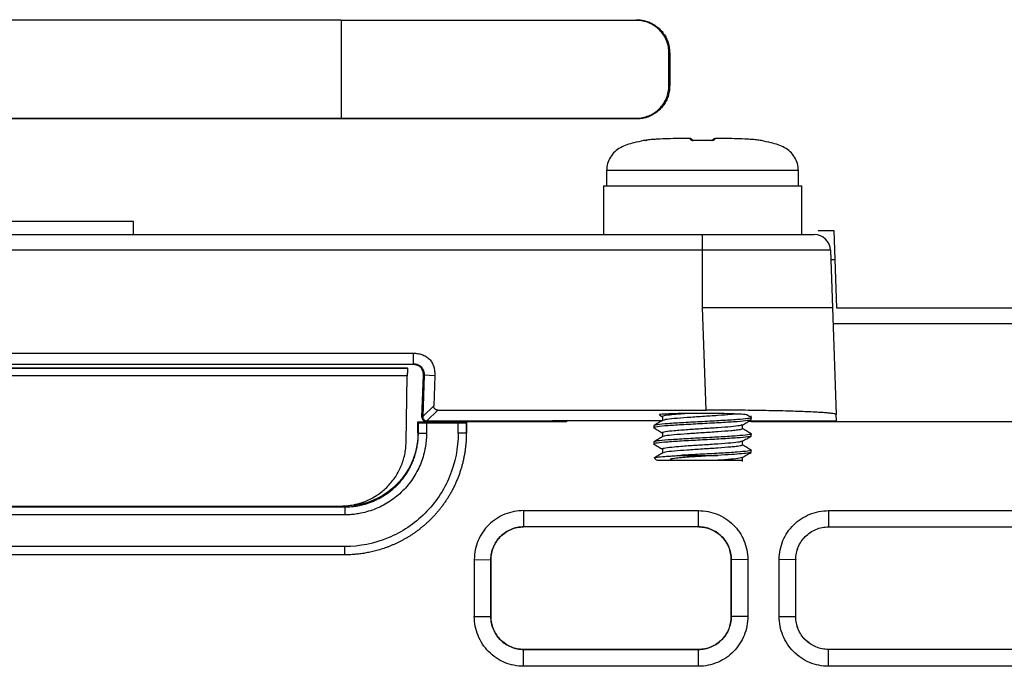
# Model space of a CAD drawing. Header units: millimetres. Extents: x -1111 to 1147, y -743 to 1146.
# Tile 51 of 203: x 219 to 280, y -507 to -468. Entities that reach past the tile are written whole.
import ezdxf

# ---------------------------------------------------------------- set-up
doc = ezdxf.new("R2010")
doc.units = ezdxf.units.MM

msp = doc.modelspace()

# ---------------------------------------------------------------- linework, layer by layer
at = {"color": 7, "linetype": 'Continuous', "lineweight": 25}
for p, q in [((238.876, -467.718), (199.329, -467.718)), ((238.876, -467.718), (238.876, -473.747)), ((257.034, -467.726), (238.876, -467.726)), ((257.034, -467.726), (257.034, -467.684)), ((259.042, -471.734), (259.044, -469.735)), ((259.044, -469.735), (259.086, -469.735)), ((259.086, -469.735), (259.086, -471.734)), ((259.042, -471.734), (259.086, -471.734)), ((257.034, -473.785), (181.034, -473.785)), ((199.329, -473.747), (238.876, -473.747)), ((238.876, -473.74), (257.034, -473.74)), ((257.034, -473.74), (257.034, -473.785)), ((260.314, -474.983), (260.259, -474.983)), ((260.319, -474.983), (260.261, -474.983)), ((261.955, -474.983), (261.897, -474.983)), ((261.955, -474.983), (261.9, -474.983)), ((255.207, -476.955), (255.207, -477.893)), ((267.007, -477.893), (267.007, -476.955)), ((255.007, -477.893), (255.007, -480.893)), ((255.007, -477.893), (267.207, -477.893)), ((267.207, -480.893), (267.207, -477.893)), ((226.102, -480.894), (226.102, -480.093)), ((177.097, -480.893), (261.107, -480.893)), ((261.107, -481.858), (261.107, -480.893)), ((268.224, -480.643), (269.186, -480.643)), ((269.186, -480.643), (269.352, -485.393)), ((261.107, -481.858), (177.097, -481.858)), ((261.107, -485.393), (261.107, -481.858)), ((268.979, -481.858), (269.102, -485.393)), ((269.25, -482.453), (268.999, -482.453)), ((261.327, -491.691), (261.107, -485.393)), ((269.102, -485.393), (269.332, -491.97)), ((269.352, -485.393), (329.605, -485.393)), ((329.553, -486.393), (269.137, -486.393)), ((194.904, -488.19), (243.3, -488.19)), ((243.3, -488.19), (243.3, -488.836)), ((194.904, -488.871), (243.3, -488.871)), ((195.25, -489.088), (242.955, -489.088)), ((195.25, -489.102), (242.954, -489.102)), ((242.954, -489.102), (242.955, -489.088)), ((243.3, -488.836), (243.3, -488.871)), ((243.815, -489.106), (243.814, -489.131)), ((242.946, -489.584), (195.258, -489.584)), ((242.875, -493.658), (242.946, -489.584)), ((243.849, -492.13), (243.94, -489.549)), ((243.989, -489.551), (243.894, -492.087)), ((243.989, -489.551), (243.94, -489.549)), ((244.638, -489.574), (243.989, -489.551)), ((244.638, -489.574), (244.573, -491.432)), ((243.894, -492.087), (244.573, -491.432)), ((244.823, -491.691), (244.143, -492.346)), ((244.823, -491.691), (261.327, -491.691)), ((243.602, -492.403), (243.628, -492.456)), ((243.602, -492.403), (246.602, -492.403)), ((243.602, -493.086), (243.602, -492.403)), ((243.849, -492.13), (243.894, -492.087)), ((244.143, -492.346), (244.099, -492.388)), ((251.504, -492.388), (244.099, -492.388)), ((244.143, -492.346), (252.298, -492.346)), ((246.602, -492.403), (246.576, -492.456)), ((246.602, -493.086), (246.602, -492.403)), ((252.73, -492.403), (246.602, -492.403)), ((251.503, -492.381), (251.73, -492.381)), ((251.504, -492.388), (251.503, -492.381)), ((251.73, -492.378), (251.73, -492.403)), ((258.629, -492.343), (252.73, -492.343)), ((252.73, -492.343), (252.73, -492.403)), ((258.477, -491.998), (258.648, -492.098)), ((258.648, -492.09), (258.648, -492.331)), ((269.346, -492.388), (263.926, -492.388)), ((283.829, -492.403), (264.099, -492.403)), ((264.107, -492.277), (264.107, -492.044)), ((269.345, -492.346), (269.332, -491.97)), ((269.346, -492.388), (269.345, -492.346)), ((243.628, -493.113), (243.628, -492.456)), ((244.128, -492.473), (244.128, -493.104)), ((244.128, -492.473), (246.076, -492.473)), ((246.076, -493.104), (246.076, -492.473)), ((246.576, -492.456), (246.576, -493.113)), ((258.107, -492.652), (258.107, -492.777)), ((263.565, -492.842), (263.565, -492.598)), ((243.628, -493.113), (243.602, -493.086)), ((246.602, -493.086), (246.576, -493.113)), ((258.648, -493.09), (258.648, -493.331)), ((263.565, -493.842), (263.565, -493.598)), ((264.107, -493.277), (264.107, -493.152)), ((258.107, -493.652), (258.107, -493.777)), ((258.648, -494.09), (258.648, -494.331)), ((264.107, -494.277), (264.107, -494.152)), ((258.407, -494.777), (259.859, -494.777)), ((259.75, -494.477), (262.04, -494.477)), ((259.859, -494.777), (260.148, -494.777)), ((263.565, -494.842), (263.565, -494.598)), ((199.102, -497.642), (239.102, -497.642)), ((199.329, -497.588), (238.876, -497.588)), ((239.102, -497.588), (239.102, -497.642)), ((250.102, -497.871), (260.858, -497.871)), ((250.102, -497.871), (250.102, -498.871)), ((260.858, -498.871), (260.858, -497.871)), ((268.858, -497.871), (311.277, -497.871)), ((268.858, -497.871), (268.858, -498.871)), ((239.102, -498.133), (199.102, -498.133)), ((260.858, -498.871), (250.102, -498.871)), ((268.858, -498.871), (311.277, -498.871)), ((239.102, -500.081), (199.103, -500.081)), ((239.102, -500.59), (199.102, -500.59)), ((239.102, -500.59), (239.102, -500.59)), ((247.067, -500.872), (247.067, -504.374)), ((247.067, -500.872), (248.085, -500.89)), ((248.085, -500.89), (248.087, -500.887)), ((248.085, -500.89), (248.085, -504.391)), ((248.086, -504.389), (248.087, -500.887)), ((262.873, -500.887), (262.874, -504.389)), ((262.873, -500.887), (262.875, -500.89)), ((263.893, -500.872), (262.875, -500.89)), ((265.823, -504.374), (265.823, -500.872)), ((266.84, -500.89), (265.823, -500.872)), ((266.843, -500.887), (266.84, -500.89)), ((266.84, -504.391), (266.84, -500.89)), ((266.842, -504.389), (266.843, -500.887)), ((247.067, -504.374), (248.085, -504.391)), ((248.085, -504.391), (248.086, -504.389)), ((262.874, -504.389), (262.875, -504.391)), ((263.893, -504.374), (262.875, -504.391)), ((265.823, -504.374), (266.84, -504.391)), ((266.84, -504.391), (266.842, -504.389)), ((250.102, -506.41), (250.102, -506.407)), ((260.858, -506.407), (250.102, -506.407)), ((250.102, -507.444), (250.102, -506.41)), ((250.102, -506.41), (260.858, -506.41)), ((260.858, -506.407), (260.858, -506.41)), ((260.858, -507.444), (260.858, -506.41)), ((268.858, -506.41), (268.858, -506.407)), ((311.094, -506.407), (268.858, -506.407)), ((268.858, -507.444), (268.858, -506.41)), ((311.094, -506.41), (268.858, -506.41)), ((260.858, -507.444), (250.102, -507.444)), ((311.094, -507.444), (268.858, -507.444))]:
    msp.add_line(p, q, dxfattribs=at)
at = {"color": 250, "linetype": 'Continuous', "lineweight": 25}
for p, q in [((264.733, -475.118), (264.723, -475.122)), ((267.007, -476.955), (255.207, -476.955)), ((264.091, -492.346), (269.345, -492.346))]:
    msp.add_line(p, q, dxfattribs=at)
at = {"color": 7, "linetype": 'Continuous', "lineweight": 25, "flags": 128}
for points in [[(260.584, -475.122), (260.584, -475.12), (260.585, -475.118), (260.586, -475.118), (260.586, -475.118)], [(261.63, -475.122), (261.63, -475.12), (261.629, -475.118), (261.628, -475.118), (261.628, -475.118)]]:
    msp.add_lwpolyline(points, dxfattribs=at)
at = {"color": 7, "linetype": 'Continuous', "lineweight": 25}
for centre, radius, start, end in [((257.517, -475.313), 0.2, 71.51196, 100.65721), ((267.979, -481.893), 1, 2, 90), ((258.407, -494.477), 0.3, 212.51646, 270)]:
    msp.add_arc(centre, radius, start, end, dxfattribs=at)
at = {"color": 250, "linetype": 'Continuous', "lineweight": 25}
for centre, radius, start, end in [((260.421, -475.281), 0.195, 60.64115, 93.31371), ((261.793, -475.281), 0.195, 86.68756, 118.91256), ((264.682, -475.317), 0.2, 78.30868, 86.27611)]:
    msp.add_arc(centre, radius, start, end, dxfattribs=at)
at = {"color": 7, "linetype": 'Continuous', "lineweight": 25}
for centre, major_axis, ratio, start_param, end_param in [((244.099, -492.139), (0.25, 0), 0.998737, 3.10673, 4.71239), ((244.144, -492.096), (0.135, 0.211), 0.997217, 2.103025, 3.708685), ((252.73, -492.378), (1, 0), 0.034905, 2.017409, 3.16779), ((252.73, -492.378), (1, 0), 0.034905, 1.570797, 2.017409)]:
    msp.add_ellipse(centre, major_axis=major_axis, ratio=ratio, start_param=start_param, end_param=end_param, dxfattribs=at)
for points, knots in [([(257.034, -467.684), (257.086, -467.685), (257.189, -467.687), (257.341, -467.702), (257.488, -467.728), (257.632, -467.763), (257.77, -467.809), (257.904, -467.865), (258.034, -467.931), (258.159, -468.008), (258.28, -468.094), (258.396, -468.191), (258.548, -468.336), (258.72, -468.537), (258.885, -468.808), (259.002, -469.099), (259.074, -469.411), (259.082, -469.626), (259.086, -469.735)], [0, 0, 0, 0, 0.048316, 0.0954662, 0.1416764, 0.1871867, 0.2322478, 0.2771184, 0.3220603, 0.3673342, 0.4131948, 0.4598877, 0.5076453, 0.6078116, 0.7046433, 0.8006138, 0.8982616, 1, 1, 1, 1]), ([(259.044, -469.735), (259.044, -469.602), (259.031, -469.472), (258.98, -469.215), (258.941, -469.088), (258.84, -468.844), (258.779, -468.729), (258.634, -468.51), (258.549, -468.406), (258.364, -468.22), (258.263, -468.137), (258.044, -467.99), (257.926, -467.928), (257.563, -467.778), (257.299, -467.726), (257.034, -467.726)], [0, 0, 0, 0, 0.125, 0.125, 0.25, 0.25, 0.375, 0.375, 0.5, 0.5, 0.625, 0.625, 0.75, 0.75, 1, 1, 1, 1]), ([(259.086, -471.734), (259.085, -471.786), (259.084, -471.889), (259.068, -472.041), (259.043, -472.188), (259.007, -472.331), (258.961, -472.47), (258.905, -472.604), (258.839, -472.734), (258.763, -472.859), (258.676, -472.979), (258.579, -473.096), (258.434, -473.247), (258.233, -473.419), (257.962, -473.584), (257.671, -473.701), (257.359, -473.773), (257.144, -473.781), (257.034, -473.785)], [0, 0, 0, 0, 0.048323, 0.095479, 0.141694, 0.187206, 0.232267, 0.277136, 0.322075, 0.367343, 0.413196, 0.45988, 0.507627, 0.607796, 0.704631, 0.800606, 0.898257, 1, 1, 1, 1]), ([(257.034, -473.74), (257.167, -473.74), (257.297, -473.727), (257.553, -473.676), (257.681, -473.637), (257.924, -473.537), (258.039, -473.476), (258.258, -473.331), (258.362, -473.246), (258.547, -473.062), (258.631, -472.961), (258.777, -472.742), (258.84, -472.625), (258.99, -472.263), (259.042, -471.999), (259.042, -471.734)], [0, 0, 0, 0, 0.125, 0.125, 0.25, 0.25, 0.375, 0.375, 0.5, 0.5, 0.625, 0.625, 0.75, 0.75, 1, 1, 1, 1]), ([(257.481, -475.119), (257.282, -475.163), (256.797, -475.269), (256.175, -475.45), (255.7, -475.791), (255.429, -476.127), (255.242, -476.524), (255.219, -476.812), (255.207, -476.955)], [0, 0, 0, 0, 0.191327, 0.465197, 0.597002, 0.731994, 0.866619, 1, 1, 1, 1]), ([(257.711, -475.087), (257.661, -475.095), (257.611, -475.103), (257.526, -475.118), (257.494, -475.123), (257.491, -475.122)], [0, 0, 0, 0, 0.5, 0.5, 1, 1, 1, 1]), ([(257.592, -475.106), (257.621, -475.101), (257.658, -475.095), (257.699, -475.089), (257.709, -475.087), (257.711, -475.087)], [0, 0, 0, 0, 0.751904, 0.950255, 1, 1, 1, 1]), ([(260.259, -474.983), (259.834, -474.987), (259.408, -474.993), (258.77, -475.013), (258.558, -475.021), (258.239, -475.038), (258.133, -475.044), (257.921, -475.06), (257.815, -475.071), (257.711, -475.087)], [0, 0, 0, 0, 0.5, 0.5, 0.75, 0.75, 0.875, 0.875, 1, 1, 1, 1]), ([(260.41, -475.087), (260.396, -475.071), (260.388, -475.06), (260.373, -475.044), (260.366, -475.038), (260.35, -475.021), (260.342, -475.013), (260.323, -474.993), (260.317, -474.987), (260.314, -474.983)], [0, 0, 0, 0, 0.125, 0.125, 0.25, 0.25, 0.5, 0.5, 1, 1, 1, 1]), ([(260.584, -475.122), (260.532, -475.123), (260.486, -475.118), (260.43, -475.103), (260.417, -475.095), (260.41, -475.087)], [0, 0, 0, 0, 0.5, 0.5, 1, 1, 1, 1]), ([(260.456, -475.042), (260.459, -475.044), (260.466, -475.051), (260.477, -475.062), (260.524, -475.109), (260.53, -475.115)], [0, 0, 0, 0, 0.236624, 0.896176, 1, 1, 1, 1]), ([(260.586, -475.118), (260.579, -475.118), (260.564, -475.118), (260.543, -475.117), (260.525, -475.115), (260.514, -475.113), (260.514, -475.113), (260.514, -475.113)], [0, 0, 0, 0, 0.152448, 0.349785, 0.556096, 0.79275, 1, 1, 1, 1]), ([(261.7, -475.113), (261.7, -475.113), (261.702, -475.112), (261.695, -475.114), (261.679, -475.116), (261.657, -475.118), (261.639, -475.118), (261.629, -475.118), (261.628, -475.118)], [0, 0, 0, 0, 0.056503, 0.349001, 0.573028, 0.766478, 0.975488, 1, 1, 1, 1]), ([(261.804, -475.087), (261.797, -475.095), (261.784, -475.103), (261.728, -475.118), (261.682, -475.123), (261.63, -475.122)], [0, 0, 0, 0, 0.5, 0.5, 1, 1, 1, 1]), ([(261.684, -475.115), (261.69, -475.109), (261.737, -475.062), (261.748, -475.051), (261.755, -475.044), (261.757, -475.042)], [0, 0, 0, 0, 0.103588, 0.763313, 1, 1, 1, 1]), ([(261.9, -474.983), (261.897, -474.987), (261.891, -474.993), (261.872, -475.013), (261.864, -475.021), (261.848, -475.038), (261.841, -475.044), (261.826, -475.06), (261.818, -475.071), (261.804, -475.087)], [0, 0, 0, 0, 0.5, 0.5, 0.75, 0.75, 0.875, 0.875, 1, 1, 1, 1]), ([(264.503, -475.087), (264.399, -475.071), (264.293, -475.06), (264.081, -475.044), (263.975, -475.038), (263.656, -475.021), (263.444, -475.013), (262.806, -474.993), (262.38, -474.987), (261.955, -474.983)], [0, 0, 0, 0, 0.125, 0.125, 0.25, 0.25, 0.5, 0.5, 1, 1, 1, 1]), ([(264.723, -475.122), (264.72, -475.123), (264.688, -475.118), (264.603, -475.103), (264.553, -475.095), (264.503, -475.087)], [0, 0, 0, 0, 0.5, 0.5, 1, 1, 1, 1]), ([(267.007, -476.955), (266.995, -476.812), (266.972, -476.524), (266.785, -476.127), (266.514, -475.791), (266.038, -475.45), (265.417, -475.269), (264.932, -475.163), (264.733, -475.119)], [0, 0, 0, 0, 0.133381, 0.268006, 0.402998, 0.534803, 0.808673, 1, 1, 1, 1]), ([(226.102, -480.093), (226.102, -480.093), (225.92, -480.093), (225.219, -480.093), (224.7, -480.093), (223.404, -480.093), (222.627, -480.093), (220.934, -480.093), (220.018, -480.093), (218.186, -480.093), (217.27, -480.093), (215.577, -480.093), (214.8, -480.093), (213.504, -480.093), (212.986, -480.093), (212.284, -480.093), (212.102, -480.093), (212.102, -480.093)], [0, 0, 0, 0, 0.125, 0.125, 0.25, 0.25, 0.375, 0.375, 0.5, 0.5, 0.625, 0.625, 0.75, 0.75, 0.875, 0.875, 1, 1, 1, 1]), ([(261.107, -480.893), (261.198, -480.893), (261.379, -480.893), (261.65, -480.893), (261.92, -480.893), (262.189, -480.893), (262.589, -480.893), (263.113, -480.893), (263.748, -480.893), (264.359, -480.893), (265.13, -480.893), (266.006, -480.893), (266.72, -480.893), (267.182, -480.893), (267.47, -480.893), (267.696, -480.893), (267.841, -480.893), (267.925, -480.893), (267.971, -480.893), (267.976, -480.893), (267.979, -480.893)], [0, 0, 0, 0, 0.0251841, 0.0503267, 0.0754669, 0.100644, 0.125897, 0.1883661, 0.2506755, 0.3132146, 0.3759892, 0.5004288, 0.6256075, 0.6880961, 0.7504461, 0.8127341, 0.8752831, 0.9169103, 0.9584237, 1, 1, 1, 1]), ([(268.979, -481.858), (268.979, -481.858), (268.587, -481.858), (266.833, -481.858), (264.156, -481.858), (262.099, -481.858), (261.107, -481.858)], [0, 0, 0, 0, 0.240049, 0.5, 0.759962, 1, 1, 1, 1]), ([(269.102, -485.393), (269.101, -485.393), (269.099, -485.393), (269.083, -485.393), (269.058, -485.393), (269.022, -485.393), (268.977, -485.392), (268.923, -485.392), (268.859, -485.392), (268.786, -485.392), (268.704, -485.392), (268.613, -485.392), (268.514, -485.392), (268.407, -485.392), (268.292, -485.392), (268.169, -485.392), (268.039, -485.392), (267.902, -485.392), (267.757, -485.392), (267.607, -485.393), (267.449, -485.393), (267.286, -485.393), (267.117, -485.393), (266.942, -485.393), (266.707, -485.393), (266.401, -485.393), (266.015, -485.393), (265.605, -485.392), (265.173, -485.392), (264.72, -485.392), (264.248, -485.392), (263.757, -485.392), (263.251, -485.392), (262.73, -485.392), (262.198, -485.393), (261.655, -485.393), (261.29, -485.393), (261.107, -485.393)], [0, 0, 0, 0, 0.022891, 0.045678, 0.068359, 0.090936, 0.113408, 0.135775, 0.158037, 0.180195, 0.202248, 0.224196, 0.24604, 0.26778, 0.289415, 0.310945, 0.332372, 0.353694, 0.374911, 0.396025, 0.417035, 0.43794, 0.458741, 0.479439, 0.500033, 0.539589, 0.579527, 0.619847, 0.66055, 0.701637, 0.743107, 0.78496, 0.827199, 0.869821, 0.912829, 0.956222, 1, 1, 1, 1]), ([(243.3, -488.19), (243.348, -488.191), (243.442, -488.193), (243.58, -488.209), (243.713, -488.235), (243.889, -488.287), (244.098, -488.381), (244.313, -488.55), (244.475, -488.771), (244.578, -489.024), (244.636, -489.297), (244.637, -489.48), (244.638, -489.574)], [0, 0, 0, 0, 0.065159, 0.12833, 0.189921, 0.25037, 0.379432, 0.500126, 0.620432, 0.749597, 0.871498, 1, 1, 1, 1]), ([(242.954, -489.102), (242.954, -489.103), (242.954, -489.105), (242.954, -489.124), (242.954, -489.152), (242.953, -489.193), (242.952, -489.255), (242.95, -489.341), (242.948, -489.458), (242.947, -489.542), (242.946, -489.584)], [0, 0, 0, 0, 0.1015395, 0.1998954, 0.2975146, 0.3968982, 0.5004195, 0.6702212, 0.8329306, 1, 1, 1, 1]), ([(243.3, -488.836), (243.33, -488.837), (243.391, -488.839), (243.481, -488.856), (243.571, -488.883), (243.657, -488.922), (243.736, -488.973), (243.815, -489.043), (243.892, -489.142), (243.952, -489.27), (243.987, -489.411), (243.988, -489.505), (243.989, -489.551)], [0, 0, 0, 0, 0.079918, 0.162227, 0.246139, 0.330822, 0.415483, 0.499437, 0.611936, 0.749161, 0.876922, 1, 1, 1, 1]), ([(243.3, -488.871), (243.327, -488.872), (243.38, -488.874), (243.46, -488.887), (243.54, -488.91), (243.618, -488.944), (243.692, -488.988), (243.759, -489.041), (243.797, -489.084), (243.815, -489.106)], [0, 0, 0, 0, 0.134416, 0.273483, 0.416139, 0.561205, 0.707479, 0.853829, 1, 1, 1, 1]), ([(243.94, -489.549), (243.942, -489.474), (243.934, -489.401), (243.892, -489.258), (243.859, -489.191), (243.814, -489.131)], [0, 0, 0, 0, 0.5, 0.5, 1, 1, 1, 1]), ([(244.823, -491.691), (244.806, -491.69), (244.773, -491.688), (244.728, -491.674), (244.687, -491.653), (244.653, -491.626), (244.625, -491.595), (244.603, -491.563), (244.588, -491.529), (244.578, -491.496), (244.573, -491.463), (244.573, -491.442), (244.573, -491.432)], [0, 0, 0, 0, 0.1243, 0.243203, 0.356707, 0.464812, 0.567515, 0.664816, 0.756716, 0.843212, 0.924307, 1, 1, 1, 1]), ([(269.332, -491.97), (269.331, -491.966), (269.328, -491.96), (269.311, -491.949), (269.284, -491.939), (269.247, -491.929), (269.172, -491.913), (269.03, -491.893), (268.775, -491.867), (268.444, -491.841), (267.893, -491.808), (267.024, -491.771), (265.954, -491.741), (265.013, -491.722), (264.286, -491.71), (263.541, -491.701), (262.878, -491.696), (262.301, -491.693), (261.815, -491.691), (261.49, -491.691), (261.327, -491.691)], [0, 0, 0, 0, 0.023333, 0.046623, 0.0699, 0.093197, 0.116543, 0.17827, 0.240042, 0.304343, 0.368689, 0.499909, 0.631145, 0.695468, 0.759837, 0.821596, 0.883399, 0.92228, 0.961099, 1, 1, 1, 1]), ([(264.107, -492.277), (264.062, -492.298), (263.972, -492.34), (263.278, -492.402), (262.287, -492.465), (261.106, -492.527), (259.931, -492.59), (258.924, -492.652), (258.287, -492.715), (258.03, -492.761), (258.137, -492.786), (258.156, -492.79)], [0, 0, 0, 0, 0.121757, 0.243513, 0.36527, 0.487026, 0.608783, 0.730539, 0.852296, 0.974052, 1, 1, 1, 1]), ([(264.076, -492.142), (264.088, -492.145), (264.173, -492.169), (263.928, -492.215), (263.29, -492.277), (262.283, -492.34), (261.108, -492.402), (259.927, -492.465), (258.936, -492.527), (258.242, -492.59), (258.152, -492.631), (258.107, -492.652)], [0, 0, 0, 0, 0.019336, 0.141919, 0.264502, 0.387085, 0.509668, 0.632251, 0.754834, 0.877417, 1, 1, 1, 1]), ([(258.664, -492.322), (258.573, -492.375), (258.392, -492.48), (258.211, -492.585), (258.12, -492.638)], [0, 0, 0, 0, 0.499814, 1, 1, 1, 1]), ([(260.226, -491.898), (260.015, -491.9), (259.559, -491.906), (258.988, -491.925), (258.586, -491.949), (258.416, -491.971), (258.471, -491.984), (258.483, -491.987)], [0, 0, 0, 0, 0.200911, 0.433002, 0.675803, 0.92974, 1, 1, 1, 1]), ([(260.226, -491.898), (259.918, -491.92), (259.321, -491.963), (258.807, -492.027), (258.586, -492.069), (258.648, -492.09), (258.649, -492.09)], [0, 0, 0, 0, 0.347417, 0.673397, 0.999377, 1, 1, 1, 1]), ([(263.173, -491.931), (263.069, -491.942), (262.775, -491.974), (262.069, -492.027), (261.108, -492.089), (260.139, -492.152), (259.331, -492.215), (258.799, -492.271), (258.729, -492.307), (258.699, -492.323)], [0, 0, 0, 0, 0.086557, 0.24602, 0.405482, 0.564944, 0.724406, 0.883869, 1, 1, 1, 1]), ([(263.173, -491.931), (263.02, -491.923), (262.827, -491.916), (262.386, -491.904), (262.134, -491.899), (261.606, -491.893), (261.323, -491.892), (260.768, -491.892), (260.489, -491.894), (260.226, -491.898)], [0, 0, 0, 0, 0.25, 0.25, 0.5, 0.5, 0.75, 0.75, 1, 1, 1, 1]), ([(263.808, -491.984), (263.811, -491.983), (263.828, -491.97), (263.6, -491.951), (263.291, -491.937), (263.173, -491.931)], [0, 0, 0, 0, 0.081034, 0.649933, 1, 1, 1, 1]), ([(263.553, -492.605), (263.643, -492.553), (263.825, -492.447), (264.006, -492.342), (264.097, -492.29)], [0, 0, 0, 0, 0.4998, 1, 1, 1, 1]), ([(264.101, -492.143), (264.011, -492.09), (263.915, -492.035), (263.819, -491.979), (263.813, -491.976)], [0, 0, 0, 0, 0.941151, 1, 1, 1, 1]), ([(243.628, -492.456), (243.63, -492.457), (243.632, -492.459), (243.649, -492.461), (243.676, -492.463), (243.713, -492.466), (243.76, -492.468), (243.838, -492.47), (243.959, -492.473), (244.072, -492.473), (244.128, -492.473)], [0, 0, 0, 0, 0.097792, 0.191496, 0.28317, 0.375008, 0.469192, 0.567749, 0.783198, 1, 1, 1, 1]), ([(246.076, -492.473), (246.102, -492.473), (246.154, -492.473), (246.23, -492.472), (246.301, -492.471), (246.367, -492.47), (246.417, -492.468), (246.453, -492.467), (246.501, -492.465), (246.56, -492.461), (246.571, -492.458), (246.576, -492.456)], [0, 0, 0, 0, 0.102095, 0.200694, 0.298286, 0.39744, 0.500606, 0.549023, 0.600236, 0.799483, 1, 1, 1, 1]), ([(258.117, -492.79), (258.208, -492.842), (258.385, -492.945), (258.562, -493.048), (258.648, -493.098)], [0, 0, 0, 0, 0.512421, 1, 1, 1, 1]), ([(263.52, -492.605), (263.489, -492.621), (263.419, -492.657), (262.883, -492.715), (262.075, -492.777), (261.127, -492.838), (260.166, -492.9), (259.326, -492.963), (258.805, -493.027), (258.586, -493.069), (258.648, -493.09), (258.649, -493.09)], [0, 0, 0, 0, 0.0973329, 0.2262533, 0.3551737, 0.4840941, 0.6045142, 0.7419128, 0.8708332, 0.9997536, 1, 1, 1, 1]), ([(263.56, -492.842), (263.542, -492.856), (263.504, -492.885), (263.226, -492.928), (262.768, -492.973), (262.072, -493.027), (261.108, -493.089), (260.139, -493.152), (259.331, -493.215), (258.799, -493.271), (258.729, -493.307), (258.699, -493.323)], [0, 0, 0, 0, 0.08939, 0.185232, 0.255756, 0.385681, 0.515605, 0.64553, 0.775455, 0.90538, 1, 1, 1, 1]), ([(264.101, -493.143), (264.011, -493.09), (263.832, -492.987), (263.654, -492.883), (263.565, -492.832)], [0, 0, 0, 0, 0.505851, 1, 1, 1, 1]), ([(243.602, -493.086), (243.602, -494.896), (242.54, -496.51), (240.315, -497.464), (239.711, -497.589), (239.102, -497.588)], [0, 0, 0, 0, 0.748676, 0.748676, 1, 1, 1, 1]), ([(244.128, -493.104), (244.128, -493.17), (244.126, -493.302), (244.114, -493.499), (244.095, -493.695), (244.068, -493.891), (244.017, -494.183), (243.922, -494.567), (243.756, -495.032), (243.546, -495.479), (243.207, -496.044), (242.682, -496.684), (242.041, -497.207), (241.476, -497.546), (241.029, -497.757), (240.564, -497.923), (240.137, -498.03), (239.758, -498.093), (239.43, -498.127), (239.211, -498.131), (239.102, -498.133)], [0, 0, 0, 0, 0.02503, 0.050014, 0.074989, 0.099992, 0.125062, 0.187713, 0.250079, 0.312488, 0.375116, 0.499983, 0.624858, 0.687439, 0.749906, 0.812352, 0.874964, 0.916802, 0.95842, 1, 1, 1, 1]), ([(246.576, -493.113), (246.575, -493.2), (246.573, -493.374), (246.559, -493.632), (246.537, -493.887), (246.507, -494.138), (246.469, -494.385), (246.423, -494.628), (246.37, -494.866), (246.31, -495.101), (246.243, -495.331), (246.169, -495.556), (246.09, -495.777), (246.004, -495.993), (245.912, -496.204), (245.814, -496.411), (245.712, -496.613), (245.604, -496.81), (245.491, -497.002), (245.373, -497.189), (245.251, -497.37), (245.125, -497.547), (244.995, -497.719), (244.86, -497.886), (244.722, -498.047), (244.581, -498.203), (244.436, -498.355), (244.288, -498.501), (244.137, -498.642), (243.983, -498.777), (243.827, -498.908), (243.668, -499.034), (243.507, -499.154), (243.344, -499.27), (243.179, -499.38), (243.012, -499.485), (242.845, -499.585), (242.677, -499.679), (242.509, -499.768), (242.34, -499.852), (242.172, -499.93), (242.003, -500.004), (241.834, -500.072), (241.666, -500.136), (241.498, -500.195), (241.33, -500.25), (241.163, -500.3), (240.997, -500.346), (240.832, -500.387), (240.668, -500.424), (240.505, -500.457), (240.344, -500.487), (240.183, -500.512), (240.024, -500.534), (239.866, -500.552), (239.71, -500.566), (239.556, -500.577), (239.403, -500.585), (239.252, -500.589), (239.152, -500.59), (239.102, -500.59)], [0, 0, 0, 0, 0.022307, 0.044338, 0.066105, 0.087619, 0.108891, 0.129929, 0.150743, 0.171341, 0.191731, 0.21192, 0.231914, 0.251721, 0.271346, 0.290795, 0.310073, 0.329186, 0.348139, 0.366936, 0.385582, 0.404082, 0.422438, 0.440656, 0.45874, 0.476693, 0.494518, 0.51222, 0.529802, 0.547266, 0.564617, 0.581858, 0.598991, 0.616019, 0.63294, 0.649692, 0.66626, 0.682647, 0.698855, 0.714885, 0.730739, 0.746418, 0.761923, 0.777257, 0.792419, 0.807412, 0.822236, 0.836892, 0.851381, 0.865705, 0.879863, 0.893857, 0.907688, 0.921357, 0.934863, 0.948209, 0.961395, 0.974422, 0.98729, 1, 1, 1, 1]), ([(239.102, -497.642), (239.171, -497.641), (239.311, -497.639), (239.523, -497.624), (239.739, -497.598), (239.96, -497.561), (240.185, -497.512), (240.412, -497.45), (240.642, -497.373), (240.872, -497.283), (241.102, -497.178), (241.329, -497.058), (241.553, -496.924), (241.771, -496.775), (241.984, -496.611), (242.189, -496.432), (242.387, -496.237), (242.575, -496.027), (242.753, -495.801), (242.919, -495.56), (243.071, -495.304), (243.209, -495.032), (243.331, -494.746), (243.434, -494.445), (243.518, -494.131), (243.58, -493.803), (243.621, -493.462), (243.626, -493.23), (243.628, -493.113)], [0, 0, 0, 0, 0.02906, 0.058912, 0.089568, 0.121037, 0.153331, 0.186464, 0.220452, 0.255312, 0.290883, 0.326953, 0.363544, 0.400683, 0.438398, 0.47672, 0.515682, 0.555318, 0.595667, 0.636772, 0.678677, 0.721436, 0.765107, 0.80976, 0.855473, 0.902341, 0.950473, 1, 1, 1, 1]), ([(246.076, -493.104), (246.075, -494.017), (245.896, -494.93), (245.2, -496.618), (244.683, -497.392), (243.39, -498.682), (242.615, -499.199), (240.929, -499.899), (240.016, -500.082), (239.103, -500.081)], [0, 0, 0, 0, 0.25, 0.25, 0.5, 0.5, 0.75, 0.75, 1, 1, 1, 1]), ([(243.628, -493.113), (243.631, -493.11), (243.686, -493.108), (243.87, -493.105), (243.999, -493.104), (244.128, -493.104)], [0, 0, 0, 0, 0.5, 0.5, 1, 1, 1, 1]), ([(246.576, -493.113), (246.575, -493.112), (246.563, -493.111), (246.513, -493.108), (246.475, -493.107), (246.378, -493.106), (246.319, -493.105), (246.197, -493.104), (246.134, -493.104), (246.076, -493.104)], [0, 0, 0, 0, 0.25, 0.25, 0.5, 0.5, 0.75, 0.75, 1, 1, 1, 1]), ([(264.107, -493.277), (264.062, -493.298), (263.972, -493.34), (263.278, -493.402), (262.287, -493.465), (261.106, -493.527), (259.931, -493.59), (258.924, -493.652), (258.287, -493.715), (258.03, -493.761), (258.137, -493.786), (258.156, -493.79)], [0, 0, 0, 0, 0.121757, 0.243513, 0.36527, 0.487026, 0.608783, 0.730539, 0.852296, 0.974052, 1, 1, 1, 1]), ([(264.076, -493.142), (264.088, -493.145), (264.173, -493.169), (263.928, -493.215), (263.29, -493.277), (262.283, -493.34), (261.108, -493.402), (259.927, -493.465), (258.936, -493.527), (258.242, -493.59), (258.152, -493.631), (258.107, -493.652)], [0, 0, 0, 0, 0.019336, 0.141919, 0.264502, 0.387085, 0.509668, 0.632251, 0.754834, 0.877417, 1, 1, 1, 1]), ([(258.664, -493.322), (258.573, -493.375), (258.392, -493.48), (258.211, -493.585), (258.12, -493.638)], [0, 0, 0, 0, 0.499814, 1, 1, 1, 1]), ([(263.52, -493.605), (263.489, -493.621), (263.419, -493.657), (262.883, -493.715), (262.075, -493.777), (261.127, -493.838), (260.166, -493.9), (259.326, -493.963), (258.805, -494.027), (258.586, -494.069), (258.648, -494.09), (258.649, -494.09)], [0, 0, 0, 0, 0.097333, 0.226253, 0.355174, 0.484094, 0.604514, 0.741913, 0.870833, 0.999754, 1, 1, 1, 1]), ([(263.553, -493.605), (263.643, -493.553), (263.825, -493.447), (264.006, -493.342), (264.097, -493.29)], [0, 0, 0, 0, 0.4998, 1, 1, 1, 1]), ([(238.876, -497.588), (238.941, -497.588), (239.071, -497.586), (239.265, -497.571), (239.457, -497.548), (239.648, -497.515), (239.837, -497.473), (240.024, -497.422), (240.209, -497.361), (240.573, -497.222), (241.092, -496.95), (241.697, -496.459), (242.199, -495.862), (242.511, -495.291), (242.693, -494.805), (242.793, -494.43), (242.858, -494.047), (242.869, -493.788), (242.875, -493.658)], [0, 0, 0, 0, 0.03153, 0.062845, 0.094017, 0.125121, 0.156234, 0.18743, 0.218784, 0.250369, 0.375371, 0.500038, 0.624694, 0.749707, 0.812598, 0.874878, 0.937146, 1, 1, 1, 1]), ([(258.117, -493.79), (258.208, -493.842), (258.385, -493.945), (258.562, -494.048), (258.648, -494.098)], [0, 0, 0, 0, 0.512421, 1, 1, 1, 1]), ([(263.56, -493.842), (263.542, -493.856), (263.504, -493.885), (263.226, -493.928), (262.768, -493.973), (262.072, -494.027), (261.108, -494.089), (260.139, -494.152), (259.331, -494.215), (258.799, -494.271), (258.729, -494.307), (258.699, -494.323)], [0, 0, 0, 0, 0.08939, 0.185232, 0.255756, 0.385681, 0.515605, 0.64553, 0.775455, 0.90538, 1, 1, 1, 1]), ([(264.076, -494.142), (264.088, -494.145), (264.173, -494.169), (263.928, -494.215), (263.29, -494.277), (262.283, -494.339), (261.109, -494.402), (260.241, -494.447), (259.819, -494.473), (259.75, -494.477)], [0, 0, 0, 0, 0.029461, 0.216236, 0.40301, 0.589785, 0.776559, 0.963334, 1, 1, 1, 1]), ([(264.101, -494.143), (264.011, -494.09), (263.832, -493.987), (263.654, -493.883), (263.565, -493.832)], [0, 0, 0, 0, 0.505851, 1, 1, 1, 1]), ([(258.664, -494.322), (258.573, -494.375), (258.392, -494.48), (258.211, -494.585), (258.12, -494.638)], [0, 0, 0, 0, 0.499814, 1, 1, 1, 1]), ([(258.194, -494.617), (258.202, -494.609), (258.224, -494.589), (258.541, -494.557), (258.948, -494.527), (259.317, -494.504), (259.605, -494.486), (259.75, -494.477)], [0, 0, 0, 0, 0.1803943, 0.5077589, 0.6697599, 0.8325145, 1, 1, 1, 1]), ([(262.04, -494.477), (261.713, -494.496), (261.369, -494.515), (260.693, -494.553), (260.353, -494.576), (259.883, -494.613), (259.731, -494.627), (259.451, -494.657), (259.32, -494.672), (259.179, -494.701), (259.152, -494.707), (259.125, -494.718), (259.12, -494.721), (259.113, -494.727), (259.109, -494.731), (259.121, -494.742), (259.134, -494.745), (259.154, -494.75), (259.164, -494.752), (259.213, -494.759), (259.249, -494.762), (259.324, -494.767), (259.361, -494.769), (259.547, -494.776), (259.7, -494.777), (259.859, -494.777)], [0, 0, 0, 0, 0.25, 0.25, 0.5, 0.5, 0.625, 0.625, 0.75, 0.75, 0.78125, 0.78125, 0.789062, 0.789062, 0.796875, 0.796875, 0.804687, 0.804687, 0.8125, 0.8125, 0.84375, 0.84375, 0.875, 0.875, 1, 1, 1, 1]), ([(259.859, -494.777), (260.035, -494.777), (260.216, -494.777), (260.587, -494.777), (260.779, -494.777), (261.341, -494.777), (261.715, -494.777), (262.048, -494.777)], [0, 0, 0, 0, 0.25, 0.25, 0.5, 0.5, 1, 1, 1, 1]), ([(264.107, -494.277), (264.107, -494.292), (264.059, -494.309), (263.864, -494.344), (263.717, -494.361), (263.349, -494.394), (263.133, -494.409), (262.628, -494.442), (262.341, -494.46), (262.04, -494.477)], [0, 0, 0, 0, 0.25, 0.25, 0.5, 0.5, 0.75, 0.75, 1, 1, 1, 1]), ([(263.52, -494.605), (263.489, -494.621), (263.417, -494.657), (262.89, -494.715), (262.329, -494.756), (262.048, -494.777)], [0, 0, 0, 0, 0.274043, 0.637022, 1, 1, 1, 1]), ([(262.048, -494.777), (262.199, -494.777), (262.599, -494.777), (263.117, -494.777), (263.498, -494.777), (263.531, -494.777), (263.546, -494.777)], [0, 0, 0, 0, 0.176724, 0.466993, 0.757262, 1, 1, 1, 1]), ([(263.553, -494.605), (263.643, -494.553), (263.825, -494.447), (264.006, -494.342), (264.097, -494.29)], [0, 0, 0, 0, 0.4998, 1, 1, 1, 1]), ([(239.102, -497.642), (239.102, -497.644), (239.102, -497.656), (239.102, -497.706), (239.102, -497.744), (239.102, -497.838), (239.102, -497.895), (239.102, -498.014), (239.102, -498.075), (239.102, -498.133)], [0, 0, 0, 0, 0.25, 0.25, 0.5, 0.5, 0.75, 0.75, 1, 1, 1, 1]), ([(250.102, -497.871), (249.903, -497.871), (249.707, -497.891), (249.321, -497.966), (249.129, -498.023), (248.763, -498.172), (248.589, -498.263), (248.26, -498.479), (248.103, -498.605), (247.823, -498.882), (247.697, -499.032), (247.474, -499.36), (247.379, -499.535), (247.149, -500.078), (247.067, -500.474), (247.067, -500.872)], [0, 0, 0, 0, 0.125, 0.125, 0.25, 0.25, 0.375, 0.375, 0.5, 0.5, 0.625, 0.625, 0.75, 0.75, 1, 1, 1, 1]), ([(260.858, -497.871), (261.057, -497.871), (261.253, -497.891), (261.639, -497.966), (261.831, -498.023), (262.197, -498.172), (262.371, -498.263), (262.7, -498.479), (262.857, -498.605), (263.137, -498.882), (263.263, -499.032), (263.486, -499.36), (263.582, -499.535), (263.811, -500.078), (263.893, -500.474), (263.893, -500.872)], [0, 0, 0, 0, 0.125, 0.125, 0.25, 0.25, 0.375, 0.375, 0.5, 0.5, 0.625, 0.625, 0.75, 0.75, 1, 1, 1, 1]), ([(265.823, -500.872), (265.823, -500.673), (265.843, -500.477), (265.921, -500.092), (265.98, -499.9), (266.134, -499.536), (266.227, -499.364), (266.449, -499.037), (266.577, -498.883), (266.858, -498.607), (267.01, -498.483), (267.342, -498.265), (267.518, -498.172), (267.881, -498.024), (268.072, -497.967), (268.462, -497.891), (268.659, -497.871), (268.858, -497.871)], [0, 0, 0, 0, 0.125, 0.125, 0.25, 0.25, 0.375, 0.375, 0.5, 0.5, 0.625, 0.625, 0.75, 0.75, 0.875, 0.875, 1, 1, 1, 1]), ([(250.102, -498.871), (249.836, -498.871), (249.57, -498.925), (249.085, -499.127), (248.861, -499.277), (248.583, -499.555), (248.498, -499.658), (248.351, -499.878), (248.29, -499.994), (248.138, -500.358), (248.085, -500.624), (248.085, -500.89)], [0, 0, 0, 0, 0.25, 0.25, 0.5, 0.5, 0.625, 0.625, 0.75, 0.75, 1, 1, 1, 1]), ([(248.087, -500.887), (248.088, -500.754), (248.101, -500.623), (248.152, -500.366), (248.19, -500.238), (248.291, -499.994), (248.353, -499.878), (248.499, -499.659), (248.584, -499.556), (248.862, -499.277), (249.087, -499.126), (249.571, -498.925), (249.836, -498.871), (250.102, -498.871)], [0, 0, 0, 0, 0.125, 0.125, 0.25, 0.25, 0.375, 0.375, 0.5, 0.5, 0.75, 0.75, 1, 1, 1, 1]), ([(262.875, -500.89), (262.875, -500.624), (262.822, -500.36), (262.622, -499.875), (262.47, -499.648), (262.191, -499.369), (262.09, -499.286), (261.87, -499.139), (261.751, -499.075), (261.508, -498.974), (261.383, -498.936), (261.124, -498.885), (260.991, -498.871), (260.858, -498.871)], [0, 0, 0, 0, 0.25, 0.25, 0.5, 0.5, 0.625, 0.625, 0.75, 0.75, 0.875, 0.875, 1, 1, 1, 1]), ([(260.858, -498.871), (260.991, -498.871), (261.122, -498.884), (261.379, -498.936), (261.507, -498.974), (261.751, -499.075), (261.867, -499.137), (262.086, -499.284), (262.189, -499.369), (262.468, -499.647), (262.618, -499.872), (262.819, -500.357), (262.872, -500.621), (262.873, -500.887)], [0, 0, 0, 0, 0.125, 0.125, 0.25, 0.25, 0.375, 0.375, 0.5, 0.5, 0.75, 0.75, 1, 1, 1, 1]), ([(266.84, -500.89), (266.841, -500.624), (266.894, -500.36), (267.044, -499.996), (267.107, -499.878), (267.254, -499.659), (267.337, -499.557), (267.523, -499.371), (267.626, -499.286), (267.844, -499.14), (267.96, -499.077), (268.328, -498.924), (268.592, -498.871), (268.858, -498.871)], [0, 0, 0, 0, 0.25, 0.25, 0.375, 0.375, 0.5, 0.5, 0.625, 0.625, 0.75, 0.75, 1, 1, 1, 1]), ([(266.843, -500.887), (266.843, -500.754), (266.856, -500.623), (266.908, -500.366), (266.946, -500.238), (267.047, -499.994), (267.109, -499.878), (267.255, -499.659), (267.34, -499.556), (267.618, -499.277), (267.843, -499.126), (268.327, -498.925), (268.592, -498.871), (268.858, -498.871)], [0, 0, 0, 0, 0.125, 0.125, 0.25, 0.25, 0.375, 0.375, 0.5, 0.5, 0.75, 0.75, 1, 1, 1, 1]), ([(239.102, -500.59), (239.102, -500.59), (239.102, -500.535), (239.102, -500.346), (239.102, -500.213), (239.102, -500.081)], [0, 0, 0, 0, 0.5, 0.5, 1, 1, 1, 1]), ([(263.893, -500.872), (263.893, -501.348), (263.893, -501.824), (263.893, -502.299), (263.893, -502.645), (263.893, -502.991), (263.893, -503.337), (263.893, -503.682), (263.893, -504.028), (263.893, -504.374)], [0, 0, 0, 0, 0.001427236, 0.001427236, 0.001427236, 0.002464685, 0.002464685, 0.002464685, 0.003502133, 0.003502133, 0.003502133, 0.003502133]), ([(250.102, -507.444), (249.9, -507.444), (249.702, -507.424), (249.313, -507.345), (249.119, -507.285), (248.751, -507.13), (248.576, -507.035), (248.246, -506.811), (248.09, -506.681), (247.811, -506.397), (247.686, -506.243), (247.465, -505.907), (247.372, -505.729), (247.222, -505.361), (247.164, -505.169), (247.087, -504.775), (247.067, -504.575), (247.067, -504.374)], [0, 0, 0, 0, 0.125, 0.125, 0.25, 0.25, 0.375, 0.375, 0.5, 0.5, 0.625, 0.625, 0.75, 0.75, 0.875, 0.875, 1, 1, 1, 1]), ([(248.085, -504.391), (248.085, -504.658), (248.138, -504.922), (248.289, -505.286), (248.352, -505.404), (248.499, -505.624), (248.582, -505.725), (248.768, -505.912), (248.872, -505.997), (249.091, -506.143), (249.207, -506.205), (249.575, -506.358), (249.836, -506.41), (250.102, -506.41)], [0, 0, 0, 0, 0.25, 0.25, 0.375, 0.375, 0.5, 0.5, 0.625, 0.625, 0.75, 0.75, 1, 1, 1, 1]), ([(250.102, -506.407), (249.969, -506.407), (249.838, -506.394), (249.58, -506.343), (249.452, -506.304), (249.208, -506.203), (249.092, -506.141), (248.873, -505.994), (248.77, -505.909), (248.491, -505.63), (248.341, -505.405), (248.14, -504.92), (248.086, -504.656), (248.086, -504.389)], [0, 0, 0, 0, 0.125, 0.125, 0.25, 0.25, 0.375, 0.375, 0.5, 0.5, 0.75, 0.75, 1, 1, 1, 1]), ([(263.893, -504.374), (263.893, -504.575), (263.873, -504.774), (263.797, -505.164), (263.74, -505.358), (263.589, -505.728), (263.497, -505.904), (263.278, -506.237), (263.151, -506.396), (262.872, -506.68), (262.719, -506.807), (262.388, -507.033), (262.211, -507.129), (261.662, -507.362), (261.261, -507.444), (260.858, -507.444)], [0, 0, 0, 0, 0.125, 0.125, 0.25, 0.25, 0.375, 0.375, 0.5, 0.5, 0.625, 0.625, 0.75, 0.75, 1, 1, 1, 1]), ([(262.874, -504.389), (262.874, -504.523), (262.861, -504.653), (262.81, -504.911), (262.771, -505.039), (262.67, -505.283), (262.608, -505.399), (262.462, -505.618), (262.377, -505.722), (262.099, -506.001), (261.874, -506.152), (261.389, -506.354), (261.124, -506.407), (260.858, -506.407)], [0, 0, 0, 0, 0.125, 0.125, 0.25, 0.25, 0.375, 0.375, 0.5, 0.5, 0.75, 0.75, 1, 1, 1, 1]), ([(260.858, -506.41), (261.125, -506.41), (261.384, -506.358), (261.752, -506.206), (261.868, -506.144), (262.087, -505.998), (262.191, -505.913), (262.377, -505.726), (262.461, -505.624), (262.608, -505.405), (262.671, -505.287), (262.822, -504.922), (262.875, -504.658), (262.875, -504.391)], [0, 0, 0, 0, 0.25, 0.25, 0.375, 0.375, 0.5, 0.5, 0.625, 0.625, 0.75, 0.75, 1, 1, 1, 1]), ([(268.858, -507.444), (268.656, -507.444), (268.458, -507.424), (268.068, -507.345), (267.875, -507.285), (267.506, -507.13), (267.332, -507.035), (267.002, -506.811), (266.846, -506.681), (266.567, -506.397), (266.441, -506.243), (266.221, -505.907), (266.127, -505.729), (265.977, -505.361), (265.92, -505.169), (265.842, -504.775), (265.823, -504.575), (265.823, -504.374)], [0, 0, 0, 0, 0.125, 0.125, 0.25, 0.25, 0.375, 0.375, 0.5, 0.5, 0.625, 0.625, 0.75, 0.75, 0.875, 0.875, 1, 1, 1, 1]), ([(268.858, -506.41), (268.591, -506.41), (268.332, -506.358), (267.964, -506.206), (267.848, -506.144), (267.629, -505.998), (267.525, -505.913), (267.338, -505.726), (267.255, -505.624), (267.108, -505.405), (267.045, -505.287), (266.894, -504.922), (266.84, -504.658), (266.84, -504.391)], [0, 0, 0, 0, 0.25, 0.25, 0.375, 0.375, 0.5, 0.5, 0.625, 0.625, 0.75, 0.75, 1, 1, 1, 1]), ([(268.858, -506.407), (268.725, -506.407), (268.594, -506.394), (268.336, -506.343), (268.208, -506.304), (267.964, -506.203), (267.848, -506.141), (267.629, -505.994), (267.525, -505.909), (267.247, -505.63), (267.096, -505.405), (266.896, -504.92), (266.842, -504.656), (266.842, -504.389)], [0, 0, 0, 0, 0.125, 0.125, 0.25, 0.25, 0.375, 0.375, 0.5, 0.5, 0.75, 0.75, 1, 1, 1, 1])]:
    msp.add_open_spline(points, degree=3, knots=knots, dxfattribs=at)
at = {"color": 250, "linetype": 'Continuous', "lineweight": 25}
for points, knots in [([(257.491, -475.122), (257.484, -475.119), (257.475, -475.116), (257.479, -475.118), (257.481, -475.118)], [0, 0, 0, 0, 0.764285, 1, 1, 1, 1]), ([(260.489, -475.127), (260.481, -475.113), (260.464, -475.082), (260.444, -475.056), (260.432, -475.041)], [0, 0, 0, 0, 0.458259, 1, 1, 1, 1])]:
    msp.add_open_spline(points, degree=3, knots=knots, dxfattribs=at)
at = {"color": 7, "linetype": 'Continuous', "lineweight": 25}
for points in [[(260.456, -475.042), (260.419, -475.004), (260.366, -474.983), (260.314, -474.983)], [(261.63, -475.122), (261.282, -475.115), (260.932, -475.115), (260.584, -475.122)], [(261.757, -475.042), (261.796, -475.004), (261.848, -474.983), (261.9, -474.983)], [(262.875, -504.391), (262.875, -503.224), (262.875, -502.057), (262.875, -500.89)]]:
    msp.add_open_spline(points, degree=3, dxfattribs=at)

doc.saveas('drawing.dxf')
